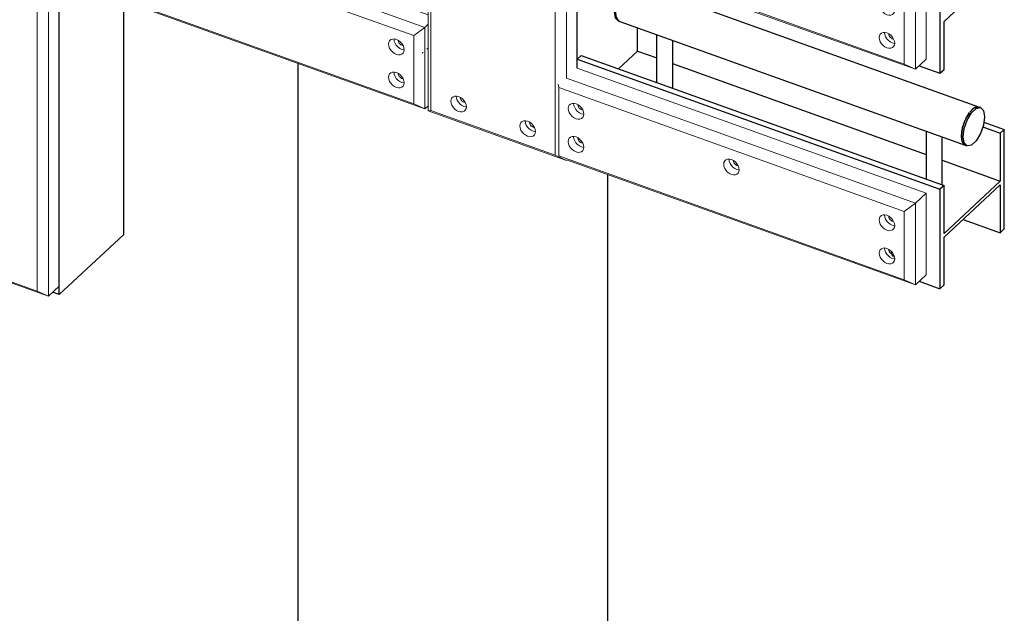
# Model space of a CAD drawing. Header units: millimetres. Extents: x 1069 to 250059, y -65909 to 70891.
# Tile 106 of 109: x 242039 to 244461, y 2647 to 4108. Entities that reach past the tile are written whole.
import ezdxf

# ---------------------------------------------------------------- set-up
doc = ezdxf.new("R2010")
doc.units = ezdxf.units.MM
for name, color, linetype, lineweight in [('N-CO-BC-BETONVORM-G', 50, 'Continuous', 25), ('N-CO-KC-KUNSTSTOFVORM-G', 7, 'Continuous', 13), ('N-CO-SC-STAALVORM-G', 10, 'Continuous', 25)]:
    doc.layers.add(name, color=color, linetype=linetype, lineweight=lineweight)

# ---------------------------------------------------------------- blocks, each defined once
blk = doc.blocks.new('GM_Hakorit_3820 - GM_Hakorit_3820-V117-3D impressie')
at = {"layer": 'N-CO-KC-KUNSTSTOFVORM-G'}
for p, q in [((29168.9, 6545.5), (29168.9, 3929.8)), ((29141.3, 6525.4), (29141.3, 3926)), ((29195.2, 4211.6), (29195.2, 3954.3)), ((29195.2, 3954.3), (29195.2, 3452.4)), ((29141.3, 3926), (29141.3, 3440.4)), ((29168.9, 3929.8), (29168.9, 3427.8)), ((29168.9, 3427.8), (28829.1, 3549.8)), ((28835.5, 3550.2), (29141.3, 3440.4)), ((29141.3, 3440.4), (29168.9, 3427.8)), ((29195.2, 3452.4), (29168.9, 3427.8))]:
    blk.add_line(p, q, dxfattribs=at)
blk = doc.blocks.new('GM_Hakorit_2850 - GM_Hakorit_2850-V118-3D impressie')
at = {"layer": 'N-CO-KC-KUNSTSTOFVORM-G'}
for p, q in [((30103.3, 6210.1), (30103.3, 3884.1)), ((30109.8, 6177.9), (30109.8, 3884.5)), ((30415.6, 6068.1), (30415.6, 3774.8)), ((30443.1, 4294.3), (30443.1, 3964.6)), ((30469.5, 4284.8), (30469.5, 3989.1)), ((30193.1, 3904.6), (30190.9, 3905.1)), ((30103.3, 3884.1), (30109.8, 3884.5)), ((30443.1, 3762.2), (30103.3, 3884.1)), ((30109.8, 3884.5), (30415.6, 3774.8)), ((30190.9, 3894.9), (30195.8, 3893.7)), ((30363, 3843.6), (30360.8, 3844.1)), ((30360.8, 3833.9), (30365.7, 3832.7)), ((30415.6, 3774.8), (30443.1, 3762.2))]:
    blk.add_line(p, q, dxfattribs=at)
for points in [[(30177.7, 3882.6, 0), (30172.8, 3885, 0), (30168.2, 3888.5, 0), (30164.2, 3892.8, 0), (30161.2, 3897.7, 0), (30159.2, 3902.8, 0), (30158.6, 3907.8, 0), (30159.2, 3912.3, 0), (30161.2, 3916.1, 0), (30164.2, 3918.8, 0), (30168.2, 3920.3, 0), (30172.8, 3920.5, 0), (30177.7, 3919.3, 0)], [(30171.8, 3920.1, 0), (30172.4, 3915.1, 0), (30174.3, 3910, 0), (30177.4, 3905.1, 0), (30181.3, 3900.8, 0), (30186, 3897.3, 0), (30190.9, 3894.9, 0)], [(30177.7, 3919.3, 0), (30182.7, 3916.9, 0), (30187.3, 3913.4, 0), (30191.2, 3909.1, 0), (30194.3, 3904.2, 0), (30196.2, 3899.1, 0), (30196.8, 3894.1, 0), (30196.2, 3889.6, 0), (30194.3, 3885.8, 0), (30191.2, 3883.1, 0), (30187.3, 3881.6, 0), (30182.7, 3881.4, 0), (30177.7, 3882.6, 0)], [(30190.9, 3905.1, 0), (30188.7, 3906.1, 0), (30186.7, 3907.7, 0), (30184.9, 3909.6, 0), (30183.5, 3911.8, 0), (30182.7, 3914.1, 0), (30182.4, 3916.3, 0)], [(30347.6, 3821.6, 0), (30342.7, 3824, 0), (30338.1, 3827.5, 0), (30334.1, 3831.8, 0), (30331.1, 3836.7, 0), (30329.1, 3841.9, 0), (30328.5, 3846.8, 0), (30329.1, 3851.4, 0), (30331.1, 3855.1, 0), (30334.1, 3857.8, 0), (30338.1, 3859.3, 0), (30342.7, 3859.5, 0), (30347.6, 3858.3, 0)], [(30341.7, 3859.1, 0), (30342.3, 3854.1, 0), (30344.2, 3849, 0), (30347.3, 3844.1, 0), (30351.2, 3839.8, 0), (30355.9, 3836.3, 0), (30360.8, 3833.9, 0)], [(30347.6, 3858.3, 0), (30352.6, 3855.9, 0), (30357.2, 3852.5, 0), (30361.1, 3848.1, 0), (30364.2, 3843.2, 0), (30366.1, 3838.1, 0), (30366.7, 3833.1, 0), (30366.1, 3828.6, 0), (30364.2, 3824.9, 0), (30361.1, 3822.1, 0), (30357.2, 3820.6, 0), (30352.6, 3820.5, 0), (30347.6, 3821.6, 0)], [(30360.8, 3844.1, 0), (30358.6, 3845.2, 0), (30356.6, 3846.7, 0), (30354.8, 3848.6, 0), (30353.4, 3850.8, 0), (30352.6, 3853.1, 0), (30352.3, 3855.3, 0)]]:
    blk.add_polyline3d(points, dxfattribs=at)
blk = doc.blocks.new('GM_Hakorit_1240 - GM_Hakorit_1240-V123-3D impressie')
at = {"layer": 'N-CO-KC-KUNSTSTOFVORM-G'}
for p, q in [((29177.4, 6010.3), (29203.7, 6034.9)), ((29203.7, 6034.9), (30103.3, 5712)), ((29177.4, 5809.5), (29177.4, 6010.3)), ((30094.8, 5681.1), (29177.4, 6010.3)), ((29177.4, 6010.3), (29183.8, 5978.1)), ((30067.3, 5661), (29183.8, 5978.1)), ((29183.8, 5978.1), (29183.8, 5809.9)), ((29183.8, 5809.9), (29177.4, 5809.5)), ((30094.8, 5480.3), (29177.4, 5809.5)), ((30067.3, 5492.9), (29183.8, 5809.9)), ((30067.3, 5661), (30094.8, 5681.1)), ((30103.3, 5689), (30094.8, 5681.1)), ((30094.8, 5681.1), (30094.8, 5480.3)), ((30067.3, 5492.9), (30067.3, 5661)), ((30094.8, 5480.3), (30067.3, 5492.9)), ((30094.8, 5480.3), (30103.3, 5488.2))]:
    blk.add_line(p, q, dxfattribs=at)
for points in [[(29207.2, 5926.4, 0), (29207.8, 5931, 0), (29209.7, 5934.7, 0), (29212.8, 5937.4, 0), (29216.7, 5938.9, 0), (29221.3, 5939.1, 0), (29226.3, 5937.9, 0), (29231.2, 5935.5, 0), (29235.8, 5932, 0), (29239.8, 5927.7, 0), (29242.8, 5922.8, 0), (29244.7, 5917.7, 0), (29245.4, 5912.7, 0)], [(29220.3, 5938.7, 0), (29221, 5933.7, 0), (29222.9, 5928.6, 0), (29225.9, 5923.7, 0), (29229.9, 5919.4, 0), (29234.5, 5915.9, 0), (29239.5, 5913.5, 0), (29244.4, 5912.3, 0)], [(29241.7, 5923.2, 0), (29239.5, 5923.7, 0), (29237.3, 5924.8, 0), (29235.2, 5926.3, 0), (29233.5, 5928.2, 0), (29232.1, 5930.4, 0), (29231.3, 5932.7, 0), (29231, 5934.9, 0)], [(29245.4, 5912.7, 0), (29244.7, 5908.2, 0), (29242.8, 5904.5, 0), (29239.8, 5901.7, 0), (29235.8, 5900.2, 0), (29231.2, 5900.1, 0), (29226.3, 5901.2, 0), (29221.3, 5903.6, 0), (29216.7, 5907.1, 0), (29212.8, 5911.4, 0), (29209.7, 5916.3, 0), (29207.8, 5921.4, 0), (29207.2, 5926.4, 0)], [(29207.2, 5844.8, 0), (29207.8, 5849.3, 0), (29209.7, 5853.1, 0), (29212.8, 5855.8, 0), (29216.7, 5857.3, 0), (29221.3, 5857.5, 0), (29226.3, 5856.3, 0), (29231.2, 5853.9, 0), (29235.8, 5850.4, 0), (29239.8, 5846.1, 0), (29242.8, 5841.2, 0), (29244.7, 5836.1, 0), (29245.4, 5831.1, 0)], [(29245.4, 5831.1, 0), (29244.7, 5826.6, 0), (29242.8, 5822.8, 0), (29239.8, 5820.1, 0), (29235.8, 5818.6, 0), (29231.2, 5818.4, 0), (29226.3, 5819.6, 0), (29221.3, 5822, 0), (29216.7, 5825.5, 0), (29212.8, 5829.8, 0), (29209.7, 5834.7, 0), (29207.8, 5839.8, 0), (29207.2, 5844.8, 0)], [(29220.3, 5857.1, 0), (29221, 5852.1, 0), (29222.9, 5847, 0), (29225.9, 5842.1, 0), (29229.9, 5837.8, 0), (29234.5, 5834.3, 0), (29239.5, 5831.9, 0), (29244.4, 5830.7, 0)], [(29241.7, 5841.6, 0), (29239.5, 5842.1, 0), (29237.3, 5843.1, 0), (29235.2, 5844.7, 0), (29233.5, 5846.6, 0), (29232.1, 5848.8, 0), (29231.3, 5851.1, 0), (29231, 5853.3, 0)], [(29606.4, 5783.1, 0), (29607.1, 5787.7, 0), (29609, 5791.4, 0), (29612, 5794.1, 0), (29616, 5795.6, 0), (29620.6, 5795.8, 0), (29625.5, 5794.7, 0), (29630.5, 5792.2, 0), (29635.1, 5788.8, 0), (29639.1, 5784.4, 0), (29642.1, 5779.5, 0), (29644, 5774.4, 0), (29644.6, 5769.4, 0)], [(29619.6, 5795.4, 0), (29620.3, 5790.4, 0), (29622.2, 5785.3, 0), (29625.2, 5780.4, 0), (29629.2, 5776.1, 0), (29633.8, 5772.6, 0), (29638.7, 5770.2, 0), (29643.7, 5769, 0)], [(29640.9, 5779.9, 0), (29638.7, 5780.4, 0), (29636.5, 5781.5, 0), (29634.5, 5783, 0), (29632.7, 5784.9, 0), (29631.4, 5787.1, 0), (29630.5, 5789.4, 0), (29630.2, 5791.6, 0)], [(29644.6, 5769.4, 0), (29644, 5764.9, 0), (29642.1, 5761.2, 0), (29639.1, 5758.5, 0), (29635.1, 5757, 0), (29630.5, 5756.8, 0), (29625.5, 5757.9, 0), (29620.6, 5760.3, 0), (29616, 5763.8, 0), (29612, 5768.2, 0), (29609, 5773, 0), (29607.1, 5778.2, 0), (29606.4, 5783.1, 0)], [(30005.7, 5639.9, 0), (30006.3, 5644.4, 0), (30008.2, 5648.1, 0), (30011.3, 5650.8, 0), (30015.2, 5652.3, 0), (30019.9, 5652.5, 0), (30024.8, 5651.4, 0), (30029.7, 5649, 0), (30034.4, 5645.5, 0), (30038.3, 5641.1, 0), (30041.4, 5636.2, 0), (30043.3, 5631.1, 0), (30043.9, 5626.1, 0)], [(30018.9, 5652.1, 0), (30019.5, 5647.1, 0), (30021.4, 5642, 0), (30024.5, 5637.1, 0), (30028.4, 5632.8, 0), (30033, 5629.3, 0), (30038, 5626.9, 0), (30042.9, 5625.8, 0)], [(30040.2, 5636.6, 0), (30038, 5637.1, 0), (30035.8, 5638.2, 0), (30033.7, 5639.7, 0), (30032, 5641.7, 0), (30030.6, 5643.8, 0), (30029.8, 5646.1, 0), (30029.5, 5648.3, 0)], [(30043.9, 5626.1, 0), (30043.3, 5621.6, 0), (30041.4, 5617.9, 0), (30038.3, 5615.2, 0), (30034.4, 5613.7, 0), (30029.7, 5613.5, 0), (30024.8, 5614.6, 0), (30019.9, 5617, 0), (30015.2, 5620.5, 0), (30011.3, 5624.9, 0), (30008.2, 5629.8, 0), (30006.3, 5634.9, 0), (30005.7, 5639.9, 0)], [(30005.7, 5558.2, 0), (30006.3, 5562.8, 0), (30008.2, 5566.5, 0), (30011.3, 5569.2, 0), (30015.2, 5570.7, 0), (30019.9, 5570.9, 0), (30024.8, 5569.7, 0), (30029.7, 5567.3, 0), (30034.4, 5563.9, 0), (30038.3, 5559.5, 0), (30041.4, 5554.6, 0), (30043.3, 5549.5, 0), (30043.9, 5544.5, 0)], [(30018.9, 5570.5, 0), (30019.5, 5565.5, 0), (30021.4, 5560.4, 0), (30024.5, 5555.5, 0), (30028.4, 5551.2, 0), (30033, 5547.7, 0), (30038, 5545.3, 0), (30042.9, 5544.1, 0)], [(30043.9, 5544.5, 0), (30043.3, 5540, 0), (30041.4, 5536.3, 0), (30038.3, 5533.6, 0), (30034.4, 5532.1, 0), (30029.7, 5531.9, 0), (30024.8, 5533, 0), (30019.9, 5535.4, 0), (30015.2, 5538.9, 0), (30011.3, 5543.3, 0), (30008.2, 5548.1, 0), (30006.3, 5553.3, 0), (30005.7, 5558.2, 0)], [(30040.2, 5555, 0), (30038, 5555.5, 0), (30035.8, 5556.6, 0), (30033.7, 5558.1, 0), (30032, 5560, 0), (30030.6, 5562.2, 0), (30029.8, 5564.5, 0), (30029.5, 5566.7, 0)]]:
    blk.add_polyline3d(points, dxfattribs=at)
blk = doc.blocks.new('GM_Hakorit_1120 - GM_Hakorit_1120-V134-3D impressie')
at = {"layer": 'N-CO-KC-KUNSTSTOFVORM-G'}
for p, q in [((30469.5, 4519.6), (31327.5, 4211.7)), ((30422.5, 4480), (30424.1, 4472)), ((31301.1, 4187.2), (30443.1, 4495.1)), ((31273.6, 4167.1), (30424.1, 4472)), ((30424.1, 4472), (30424.1, 4303.9)), ((31273.6, 3999), (30424.1, 4303.9)), ((31301.1, 3986.4), (30443.1, 4294.3)), ((31327.5, 4211.7), (31301.1, 4187.2)), ((31327.5, 4010.9), (31327.5, 4211.7)), ((31273.6, 4167.1), (31301.1, 4187.2)), ((31273.6, 3999), (31273.6, 4167.1)), ((31301.1, 4187.2), (31301.1, 3986.4)), ((31301.1, 3986.4), (31273.6, 3999)), ((31301.1, 3986.4), (31327.5, 4010.9))]:
    blk.add_line(p, q, dxfattribs=at)
for points in [[(30447.4, 4420.3, 0), (30448.1, 4424.9, 0), (30450, 4428.6, 0), (30453, 4431.3, 0), (30457, 4432.8, 0), (30461.6, 4433, 0), (30466.5, 4431.8, 0), (30471.5, 4429.4, 0), (30476.1, 4426, 0), (30480.1, 4421.6, 0), (30483.1, 4416.7, 0), (30485, 4411.6, 0), (30485.7, 4406.6, 0)], [(30460.6, 4432.6, 0), (30461.3, 4427.6, 0), (30463.2, 4422.5, 0), (30466.2, 4417.6, 0), (30470.2, 4413.3, 0), (30474.8, 4409.8, 0), (30479.7, 4407.4, 0), (30484.7, 4406.2, 0)], [(30485.7, 4406.6, 0), (30485, 4402.1, 0), (30483.1, 4398.4, 0), (30480.1, 4395.7, 0), (30476.1, 4394.2, 0), (30471.5, 4394, 0), (30466.5, 4395.1, 0), (30461.6, 4397.5, 0), (30457, 4401, 0), (30453, 4405.4, 0), (30450, 4410.2, 0), (30448.1, 4415.4, 0), (30447.4, 4420.3, 0)], [(30481.9, 4417.1, 0), (30479.7, 4417.6, 0), (30477.5, 4418.7, 0), (30475.5, 4420.2, 0), (30473.7, 4422.1, 0), (30472.4, 4424.3, 0), (30471.5, 4426.6, 0), (30471.2, 4428.8, 0)], [(30447.4, 4338.7, 0), (30448.1, 4343.3, 0), (30450, 4347, 0), (30453, 4349.7, 0), (30457, 4351.2, 0), (30461.6, 4351.4, 0), (30466.5, 4350.2, 0), (30471.5, 4347.8, 0), (30476.1, 4344.3, 0), (30480.1, 4340, 0), (30483.1, 4335.1, 0), (30485, 4330, 0), (30485.7, 4325, 0)], [(30485.7, 4325, 0), (30485, 4320.5, 0), (30483.1, 4316.7, 0), (30480.1, 4314, 0), (30476.1, 4312.5, 0), (30471.5, 4312.4, 0), (30466.5, 4313.5, 0), (30461.6, 4315.9, 0), (30457, 4319.4, 0), (30453, 4323.7, 0), (30450, 4328.6, 0), (30448.1, 4333.7, 0), (30447.4, 4338.7, 0)], [(30460.6, 4351, 0), (30461.3, 4346, 0), (30463.2, 4340.9, 0), (30466.2, 4336, 0), (30470.2, 4331.7, 0), (30474.8, 4328.2, 0), (30479.7, 4325.8, 0), (30484.7, 4324.6, 0)], [(30481.9, 4335.5, 0), (30479.7, 4336, 0), (30477.5, 4337, 0), (30475.5, 4338.6, 0), (30473.7, 4340.5, 0), (30472.4, 4342.7, 0), (30471.5, 4345, 0), (30471.2, 4347.2, 0)], [(30829.7, 4283.2, 0), (30830.4, 4287.7, 0), (30832.3, 4291.4, 0), (30835.3, 4294.1, 0), (30839.3, 4295.6, 0), (30843.9, 4295.8, 0), (30848.8, 4294.7, 0), (30853.8, 4292.3, 0), (30858.4, 4288.8, 0), (30862.3, 4284.4, 0), (30865.4, 4279.5, 0), (30867.3, 4274.4, 0), (30867.9, 4269.4, 0)], [(30844, 4289, 0), (30845.5, 4285.3, 0), (30848.5, 4280.4, 0), (30852.4, 4276.1, 0), (30857.1, 4272.6, 0), (30862, 4270.2, 0), (30867, 4269.1, 0)], [(30864.2, 4279.9, 0), (30862, 4280.4, 0), (30859.8, 4281.5, 0), (30857.8, 4283, 0), (30856, 4285, 0), (30854.6, 4287.1, 0), (30853.8, 4289.4, 0), (30853.5, 4291.6, 0)], [(30867.9, 4269.4, 0), (30867.3, 4264.9, 0), (30865.4, 4261.2, 0), (30862.3, 4258.5, 0), (30858.4, 4257, 0), (30853.8, 4256.8, 0), (30848.8, 4257.9, 0), (30843.9, 4260.3, 0), (30839.3, 4263.8, 0), (30835.3, 4268.2, 0), (30832.3, 4273.1, 0), (30830.4, 4278.2, 0), (30829.7, 4283.2, 0)], [(31212, 4146, 0), (31212.6, 4150.5, 0), (31214.5, 4154.2, 0), (31217.6, 4156.9, 0), (31221.5, 4158.4, 0), (31226.1, 4158.6, 0), (31231.1, 4157.5, 0), (31236, 4155.1, 0), (31240.6, 4151.6, 0), (31244.6, 4147.2, 0), (31247.6, 4142.3, 0), (31249.6, 4137.2, 0), (31250.2, 4132.2, 0)], [(31250.2, 4132.2, 0), (31249.6, 4127.7, 0), (31247.6, 4124, 0), (31244.6, 4121.3, 0), (31240.6, 4119.8, 0), (31236, 4119.6, 0), (31231.1, 4120.7, 0), (31226.1, 4123.1, 0), (31221.5, 4126.6, 0), (31217.6, 4131, 0), (31214.5, 4135.9, 0), (31212.6, 4141, 0), (31212, 4146, 0)], [(31225.2, 4158.2, 0), (31225.8, 4153.2, 0), (31227.7, 4148.1, 0), (31230.8, 4143.2, 0), (31234.7, 4138.9, 0), (31239.3, 4135.4, 0), (31244.3, 4133, 0), (31249.2, 4131.9, 0)], [(31246.5, 4142.7, 0), (31244.3, 4143.2, 0), (31242.1, 4144.3, 0), (31240, 4145.8, 0), (31238.3, 4147.8, 0), (31236.9, 4149.9, 0), (31236.1, 4152.2, 0), (31235.8, 4154.4, 0)], [(31212, 4064.4, 0), (31212.6, 4068.9, 0), (31214.5, 4072.6, 0), (31217.6, 4075.3, 0), (31221.5, 4076.8, 0), (31226.1, 4077, 0), (31231.1, 4075.9, 0), (31236, 4073.5, 0), (31240.6, 4070, 0), (31244.6, 4065.6, 0), (31247.6, 4060.7, 0), (31249.6, 4055.6, 0), (31250.2, 4050.6, 0)], [(31225.2, 4076.6, 0), (31225.8, 4071.6, 0), (31227.7, 4066.5, 0), (31230.8, 4061.6, 0), (31234.7, 4057.3, 0), (31239.3, 4053.8, 0), (31244.3, 4051.4, 0), (31249.2, 4050.2, 0)], [(31246.5, 4061.1, 0), (31244.3, 4061.6, 0), (31242.1, 4062.7, 0), (31240, 4064.2, 0), (31238.3, 4066.1, 0), (31236.9, 4068.3, 0), (31236.1, 4070.6, 0), (31235.8, 4072.8, 0)], [(31250.2, 4050.6, 0), (31249.6, 4046.1, 0), (31247.6, 4042.4, 0), (31244.6, 4039.7, 0), (31240.6, 4038.2, 0), (31236, 4038, 0), (31231.1, 4039.1, 0), (31226.1, 4041.5, 0), (31221.5, 4045, 0), (31217.6, 4049.4, 0), (31214.5, 4054.2, 0), (31212.6, 4059.4, 0), (31212, 4064.4, 0)]]:
    blk.add_polyline3d(points, dxfattribs=at)
blk = doc.blocks.new('GM_Hakorit_1120 - GM_Hakorit_1120-V133-3D impressie')
at = {"layer": 'N-CO-KC-KUNSTSTOFVORM-G'}
for p, q in [((30469.5, 5050.1), (31327.5, 4742.2)), ((31301.1, 4717.7), (30443.1, 5025.6)), ((30422.5, 5010.5), (30424.1, 5002.5)), ((31273.6, 4697.6), (30424.1, 5002.5)), ((30424.1, 5002.5), (30424.1, 4834.4)), ((31273.6, 4529.5), (30424.1, 4834.4)), ((31301.1, 4516.9), (30443.1, 4824.8)), ((31327.5, 4742.2), (31301.1, 4717.7)), ((31327.5, 4541.4), (31327.5, 4742.2)), ((31273.6, 4697.6), (31301.1, 4717.7)), ((31273.6, 4529.5), (31273.6, 4697.6)), ((31301.1, 4717.7), (31301.1, 4516.9)), ((31301.1, 4516.9), (31273.6, 4529.5)), ((31301.1, 4516.9), (31327.5, 4541.4))]:
    blk.add_line(p, q, dxfattribs=at)
for points in [[(30447.4, 4950.8, 0), (30448.1, 4955.4, 0), (30450, 4959.1, 0), (30453, 4961.8, 0), (30457, 4963.3, 0), (30461.6, 4963.5, 0), (30466.5, 4962.3, 0), (30471.5, 4959.9, 0), (30476.1, 4956.5, 0), (30480.1, 4952.1, 0), (30483.1, 4947.2, 0), (30485, 4942.1, 0), (30485.7, 4937.1, 0)], [(30485.7, 4937.1, 0), (30485, 4932.6, 0), (30483.1, 4928.9, 0), (30480.1, 4926.1, 0), (30476.1, 4924.6, 0), (30471.5, 4924.5, 0), (30466.5, 4925.6, 0), (30461.6, 4928, 0), (30457, 4931.5, 0), (30453, 4935.8, 0), (30450, 4940.7, 0), (30448.1, 4945.9, 0), (30447.4, 4950.8, 0)], [(30460.6, 4963.1, 0), (30461.3, 4958.1, 0), (30463.2, 4953, 0), (30466.2, 4948.1, 0), (30470.2, 4943.8, 0), (30474.8, 4940.3, 0), (30479.7, 4937.9, 0), (30484.7, 4936.7, 0)], [(30481.9, 4947.6, 0), (30479.7, 4948.1, 0), (30477.5, 4949.2, 0), (30475.5, 4950.7, 0), (30473.7, 4952.6, 0), (30472.4, 4954.8, 0), (30471.5, 4957.1, 0), (30471.2, 4959.3, 0)], [(30447.4, 4869.2, 0), (30448.1, 4873.7, 0), (30450, 4877.5, 0), (30453, 4880.2, 0), (30457, 4881.7, 0), (30461.6, 4881.9, 0), (30466.5, 4880.7, 0), (30471.5, 4878.3, 0), (30476.1, 4874.8, 0), (30480.1, 4870.5, 0), (30483.1, 4865.6, 0), (30485, 4860.5, 0), (30485.7, 4855.5, 0)], [(30485.7, 4855.5, 0), (30485, 4851, 0), (30483.1, 4847.2, 0), (30480.1, 4844.5, 0), (30476.1, 4843, 0), (30471.5, 4842.9, 0), (30466.5, 4844, 0), (30461.6, 4846.4, 0), (30457, 4849.9, 0), (30453, 4854.2, 0), (30450, 4859.1, 0), (30448.1, 4864.2, 0), (30447.4, 4869.2, 0)], [(30460.6, 4881.5, 0), (30461.3, 4876.5, 0), (30463.2, 4871.4, 0), (30466.2, 4866.5, 0), (30470.2, 4862.2, 0), (30474.8, 4858.7, 0), (30479.7, 4856.3, 0), (30484.7, 4855.1, 0)], [(30481.9, 4866, 0), (30479.7, 4866.5, 0), (30477.5, 4867.5, 0), (30475.5, 4869.1, 0), (30473.7, 4871, 0), (30472.4, 4873.2, 0), (30471.5, 4875.5, 0), (30471.2, 4877.7, 0)], [(30829.7, 4813.6, 0), (30830.4, 4818.2, 0), (30832.3, 4821.9, 0), (30835.3, 4824.6, 0), (30839.3, 4826.1, 0), (30843.9, 4826.3, 0), (30848.8, 4825.1, 0), (30853.8, 4822.7, 0), (30858.4, 4819.3, 0), (30862.3, 4814.9, 0), (30865.4, 4810, 0), (30867.3, 4804.9, 0), (30867.9, 4799.9, 0)], [(30842.9, 4825.9, 0), (30843.5, 4820.9, 0), (30845.5, 4815.8, 0), (30848.5, 4810.9, 0), (30852.4, 4806.6, 0), (30857.1, 4803.1, 0), (30862, 4800.7, 0), (30867, 4799.5, 0)], [(30864.2, 4810.4, 0), (30862, 4810.9, 0), (30859.8, 4812, 0), (30857.8, 4813.5, 0), (30856, 4815.4, 0), (30854.6, 4817.6, 0), (30853.8, 4819.9, 0), (30853.5, 4822.1, 0)], [(30867.9, 4799.9, 0), (30867.3, 4795.4, 0), (30865.4, 4791.7, 0), (30862.3, 4789, 0), (30858.4, 4787.5, 0), (30853.8, 4787.3, 0), (30848.8, 4788.4, 0), (30843.9, 4790.8, 0), (30839.3, 4794.3, 0), (30835.3, 4798.7, 0), (30832.3, 4803.5, 0), (30830.4, 4808.7, 0), (30829.7, 4813.6, 0)], [(31212, 4676.5, 0), (31212.6, 4681, 0), (31214.5, 4684.7, 0), (31217.6, 4687.4, 0), (31221.5, 4688.9, 0), (31226.1, 4689.1, 0), (31231.1, 4688, 0), (31236, 4685.6, 0), (31240.6, 4682.1, 0), (31244.6, 4677.7, 0), (31247.6, 4672.8, 0), (31249.6, 4667.7, 0), (31250.2, 4662.7, 0)], [(31250.2, 4662.7, 0), (31249.6, 4658.2, 0), (31247.6, 4654.5, 0), (31244.6, 4651.8, 0), (31240.6, 4650.3, 0), (31236, 4650.1, 0), (31231.1, 4651.2, 0), (31226.1, 4653.6, 0), (31221.5, 4657.1, 0), (31217.6, 4661.5, 0), (31214.5, 4666.4, 0), (31212.6, 4671.5, 0), (31212, 4676.5, 0)], [(31225.2, 4688.7, 0), (31225.8, 4683.7, 0), (31227.7, 4678.6, 0), (31230.8, 4673.7, 0), (31234.7, 4669.4, 0), (31239.3, 4665.9, 0), (31244.3, 4663.5, 0), (31249.2, 4662.4, 0)], [(31246.5, 4673.2, 0), (31244.3, 4673.7, 0), (31242.1, 4674.8, 0), (31240, 4676.3, 0), (31238.3, 4678.3, 0), (31236.9, 4680.4, 0), (31236.1, 4682.7, 0), (31235.8, 4684.9, 0)], [(31212, 4594.8, 0), (31212.6, 4599.4, 0), (31214.5, 4603.1, 0), (31217.6, 4605.8, 0), (31221.5, 4607.3, 0), (31226.1, 4607.5, 0), (31231.1, 4606.3, 0), (31236, 4603.9, 0), (31240.6, 4600.5, 0), (31244.6, 4596.1, 0), (31247.6, 4591.2, 0), (31249.6, 4586.1, 0), (31250.2, 4581.1, 0)], [(31225.2, 4607.1, 0), (31225.8, 4602.1, 0), (31227.7, 4597, 0), (31230.8, 4592.1, 0), (31234.7, 4587.8, 0), (31239.3, 4584.3, 0), (31244.3, 4581.9, 0), (31249.2, 4580.7, 0)], [(31246.5, 4591.6, 0), (31244.3, 4592.1, 0), (31242.1, 4593.2, 0), (31240, 4594.7, 0), (31238.3, 4596.6, 0), (31236.9, 4598.8, 0), (31236.1, 4601.1, 0), (31235.8, 4603.3, 0)], [(31250.2, 4581.1, 0), (31249.6, 4576.6, 0), (31247.6, 4572.9, 0), (31244.6, 4570.1, 0), (31240.6, 4568.6, 0), (31236, 4568.5, 0), (31231.1, 4569.6, 0), (31226.1, 4572, 0), (31221.5, 4575.5, 0), (31217.6, 4579.8, 0), (31214.5, 4584.7, 0), (31212.6, 4589.9, 0), (31212, 4594.8, 0)]]:
    blk.add_polyline3d(points, dxfattribs=at)
blk = doc.blocks.new('GM_Haalbuis_1000 - GM_Haalbuis_1000-V138-3D impressie')
at = {"layer": 'N-CO-SC-STAALVORM-G'}
for p, q in [((30608, 4198.3), (30603.8, 4199.8)), ((30608, 4198.3), (30607.6, 4198.4)), ((31457.5, 3893.4), (30608, 4198.3)), ((30570, 4105.7), (30574.2, 4104.1)), ((30574.2, 4104.1), (30574.7, 4104)), ((30574.2, 4104.1), (31423.7, 3799.3)), ((30664.6, 4069.8), (30664.6, 3954.1)), ((30704.6, 3939.7), (30704.6, 4057.6)), ((31425, 3864.7), (31434.4, 3880.2)), ((31435.6, 3881.7), (31445.7, 3891.1)), ((31446.8, 3891.8), (31456.2, 3893.7)), ((31457.1, 3893.5), (31457.5, 3893.4)), ((31461.8, 3891.9), (31457.5, 3893.4)), ((31417.2, 3843.1), (31423.5, 3861.4)), ((31424.2, 3862.9), (31424.2, 3863)), ((31327.2, 3834.5), (31327.2, 3716.3)), ((31414.3, 3821.8), (31416.4, 3840)), ((31367.2, 3701.9), (31367.2, 3820)), ((31416.4, 3807.6), (31414.3, 3821.8)), ((31423.7, 3799.3), (31428, 3797.7))]:
    blk.add_line(p, q, dxfattribs=at)
for points in [[(30603.8, 4199.8, 0), (30603.3, 4199.9, 0), (30592.8, 4198, 0), (30581, 4187, 0), (30570.4, 4169.3, 0), (30563.1, 4148.3, 0), (30560.5, 4128.2, 0)], [(30584.9, 4185.1, 0), (30591.1, 4192, 0), (30598, 4197, 0), (30604.3, 4198.8, 0), (30609.8, 4197.4, 0)], [(30564.8, 4126.7, 0), (30565.6, 4138.1, 0), (30568.3, 4150.3, 0), (30572.5, 4162.7, 0), (30577.9, 4174.3, 0), (30584.3, 4184.3, 0)], [(30560.5, 4128.2, 0), (30563.1, 4112.9, 0), (30570.4, 4105.5, 0)], [(30574.2, 4104.1, 0), (30572.5, 4105, 0), (30568.3, 4109.5, 0), (30565.6, 4116.9, 0), (30564.8, 4126.7, 0)], [(31418.5, 3820.3, 0), (31421.1, 3840.4, 0), (31428.4, 3861.4, 0), (31439, 3879.1, 0), (31450.7, 3890.1, 0), (31461.3, 3892, 0), (31468.6, 3884.6, 0), (31471.3, 3869.4, 0)], [(31433.8, 3879.4, 0), (31427.4, 3869.4, 0), (31424.2, 3863, 0)], [(31459.3, 3892.5, 0), (31453.8, 3893.9, 0), (31447.5, 3892.1, 0), (31440.6, 3887.1, 0), (31434.8, 3880.8, 0)], [(31424.1, 3862.8, 0), (31422, 3857.8, 0), (31417.8, 3845.5, 0), (31417.2, 3843.1, 0)], [(31471.3, 3869.4, 0), (31468.6, 3849.2, 0), (31461.3, 3828.2, 0), (31450.7, 3810.5, 0), (31439, 3799.6, 0), (31428.4, 3797.6, 0), (31421.1, 3805, 0), (31418.5, 3820.3, 0)], [(31416.9, 3842.1, 0), (31415.1, 3833.2, 0), (31414.3, 3821.8, 0)], [(31414.3, 3821.8, 0), (31415.1, 3812.1, 0), (31417.8, 3804.7, 0), (31422, 3800.1, 0), (31427.3, 3798.7, 0)], [(31424.2, 3799.1, 0), (31424.2, 3799.1, 0), (31417.2, 3805.9, 0)]]:
    blk.add_polyline3d(points, dxfattribs=at)
blk = doc.blocks.new('GM_Bouten_Moeren_Zeskant - M16-V140-3D impressie')
at = {"layer": 'N-CO-SC-STAALVORM-G'}
for p, q in [((30100, 6159.2), (30103.3, 6159.9)), ((30087.8, 6149.4), (30090.6, 6150))]:
    blk.add_line(p, q, dxfattribs=at)
blk = doc.blocks.new('GM_Bouten_Moeren_Zeskant - M16-V142-3D impressie')
at = {"layer": 'N-CO-SC-STAALVORM-G'}
for p, q in [((31246, 5648.8), (31248.7, 5649.4)), ((31248, 5649.3), (31249, 5646.3))]:
    blk.add_line(p, q, dxfattribs=at)
blk.add_polyline3d([(31241.6, 5659.1, 0), (31241.9, 5657.1, 0), (31242.4, 5655.1, 0), (31242.9, 5653.2, 0), (31243.6, 5651.5, 0), (31244.3, 5650.1, 0), (31245, 5649.2, 0), (31245.7, 5648.8, 0), (31246.3, 5649, 0), (31246.7, 5649.6, 0), (31247, 5650.8, 0), (31247.1, 5652.3, 0)], dxfattribs=at)

msp = doc.modelspace()

# ---------------------------------------------------------------- linework, layer by layer
at = {"layer": 'N-CO-SC-STAALVORM-G'}
for p, q in [((243410.4, 3989.1), (243410.4, 4284.8)), ((244302.4, 4221.5), (244302.4, 3976.7)), ((244312.4, 4104), (244450.6, 4232.6)), ((242136.2, 3954.3), (242136.2, 4211.6)), ((242294.4, 4154.8), (242294.4, 4101.6)), ((242294.4, 4101.6), (242294.4, 3579.2)), ((244312.4, 3986), (244312.4, 4104)), ((243558.7, 4031.2), (243558.7, 4088.7)), ((243410.4, 4011.2), (243420.4, 4020.5)), ((243420.4, 4020.5), (244312.4, 3700.4)), ((243511.9, 3987.7), (243558.7, 4031.2)), ((243558.7, 4031.2), (243605.8, 4014.2)), ((242723.6, 4000.8), (242723.6, -2184.8)), ((243410.4, 3989.1), (243410.4, 4011.2)), ((243410.4, 4011.2), (244302.4, 3691.1)), ((243644.9, 4000.2), (244268.4, 3776.5)), ((244251.3, 3995), (244302.4, 3976.7)), ((244302.4, 3976.7), (244312.4, 3986)), ((242136.2, 3432), (242136.2, 3954.3)), ((244410.5, 3856.3), (244460.7, 3838.3)), ((244407.9, 3844.3), (244450.6, 3829)), ((244460.7, 3838.3), (244450.6, 3829)), ((244450.6, 3829), (244450.6, 3711.1)), ((244460.7, 3593.5), (244460.7, 3838.3)), ((244307.5, 3762.4), (244450.6, 3711.1)), ((243485.6, -1683.7), (243485.6, 3727.4)), ((244450.6, 3711.1), (244312.4, 3582.4)), ((244312.4, 3700.4), (244302.4, 3691.1)), ((244302.4, 3691.1), (244302.4, 3446.2)), ((244312.4, 3573.5), (244450.6, 3702.1)), ((244312.4, 3582.4), (244312.4, 3700.4)), ((244450.6, 3702.1), (244450.6, 3584.2)), ((244359.2, 3617), (244450.6, 3584.2)), ((244450.6, 3584.2), (244460.7, 3593.5)), ((242294.4, 3579.2), (242136.2, 3432)), ((244312.4, 3455.5), (244312.4, 3573.5)), ((244251.3, 3464.5), (244302.4, 3446.2)), ((244302.4, 3446.2), (244312.4, 3455.5)), ((242136.2, 3432), (242120.3, 3437.6))]:
    msp.add_line(p, q, dxfattribs=at)

# ---------------------------------------------------------------- block references
at = {"layer": 'N-CO-BC-BETONVORM-G'}
for name, p in [('GM_Hakorit_3820 - GM_Hakorit_3820-V117-3D impressie', (212940.9, 0)), ('GM_Hakorit_2850 - GM_Hakorit_2850-V118-3D impressie', (212940.9, 0)), ('GM_Hakorit_1120 - GM_Hakorit_1120-V134-3D impressie', (212940.9, 0)), ('GM_Hakorit_1240 - GM_Hakorit_1240-V123-3D impressie', (212940.9, -1591.5)), ('GM_Haalbuis_1000 - GM_Haalbuis_1000-V138-3D impressie', (212940.9, 0)), ('GM_Bouten_Moeren_Zeskant - M16-V140-3D impressie', (212940.9, -2122)), ('GM_Hakorit_1120 - GM_Hakorit_1120-V133-3D impressie', (212940.9, -1061)), ('GM_Bouten_Moeren_Zeskant - M16-V142-3D impressie', (212940.9, -2122))]:
    msp.add_blockref(name, p, dxfattribs=at)

doc.saveas('drawing.dxf')
